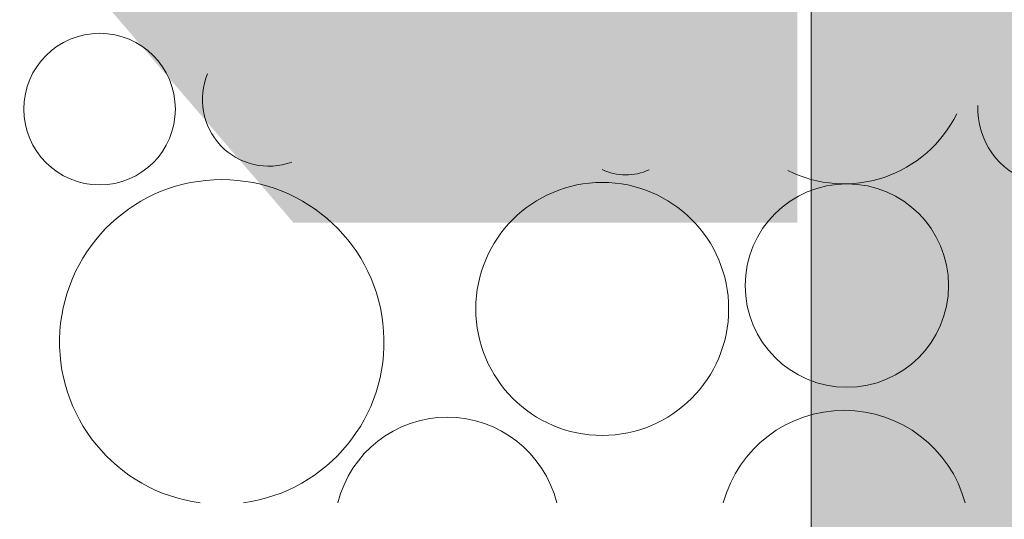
# Model space of a CAD drawing. Extents: x -25320 to 294860, y -9059 to 10983.
# Tile 5 of 58: x -20064 to -19692, y -666 to -478. Entities that reach past the tile are written whole.
import ezdxf

# ---------------------------------------------------------------- set-up
doc = ezdxf.new("R2010")
doc.units = 0
doc.header["$MEASUREMENT"] = 0
doc.layers.add('COUPE', color=7, linetype='Continuous', lineweight=0)

msp = doc.modelspace()

# ---------------------------------------------------------------- hatches: boundary and pattern name
at = {"layer": 'COUPE', "linetype": 'Continuous', "lineweight": 15}
msp.add_hatch(color=256, dxfattribs=at).paths.add_polyline_path([(-19545.17, 4550), (-19765.17, 4550), (-19765.17, -500), (-19545.17, -500), (-19545.17, 3570), (-19588.94, 3570), (-19588.94, 3868.72), (-19545.17, 3868.72)], flags=0)
at = {"layer": 'COUPE', "linetype": 'Continuous', "lineweight": 30}
msp.add_hatch(color=256, dxfattribs=at).paths.add_polyline_path([(-20262.51, -203.43), (-19960.46, -554.29), (-19770.4, -554.29), (-19770.4, -203.43)])
at = {"layer": 'COUPE', "linetype": 'Continuous', "lineweight": 15}
msp.add_hatch(color=256, dxfattribs=at).paths.add_polyline_path([(-19545.17, -500), (-19765.17, -500), (-19765.17, -1291.46), (-19545.17, -1149.21)])

# ---------------------------------------------------------------- linework, layer by layer
at = {"layer": 'COUPE', "linetype": 'Continuous'}
msp.add_line((-19765.17, -350), (-19765.17, -1291.46), dxfattribs=at)
at = {"layer": 'COUPE', "linetype": 'Continuous', "lineweight": 15}
for centre, radius in [((-20033.66, -511.41), 28.59), ((-19844, -586.76), 47.71), ((-19751.67, -577.94), 38.36)]:
    msp.add_circle(centre, radius, dxfattribs=at)
for centre, radius, start, end in [((-19673.66, -511.41), 28.59, 177.3196, 45.24), ((-19969.83, -507.87), 25.07, 156.9607, 290.1971), ((-19752.69, -492.3), 47.31, 243.2412, 333.7844), ((-19835.09, -515.56), 20.68, 244.2352, 295.1624), ((-19987.56, -599.22), 61.21, 277.6742, 262.3258), ((-19902.46, -670.14), 42.55, 13.9453, 166.0547), ((-19752.69, -672.3), 47.31, 15.2232, 164.7768)]:
    msp.add_arc(centre, radius, start, end, dxfattribs=at)

doc.saveas('drawing.dxf')
